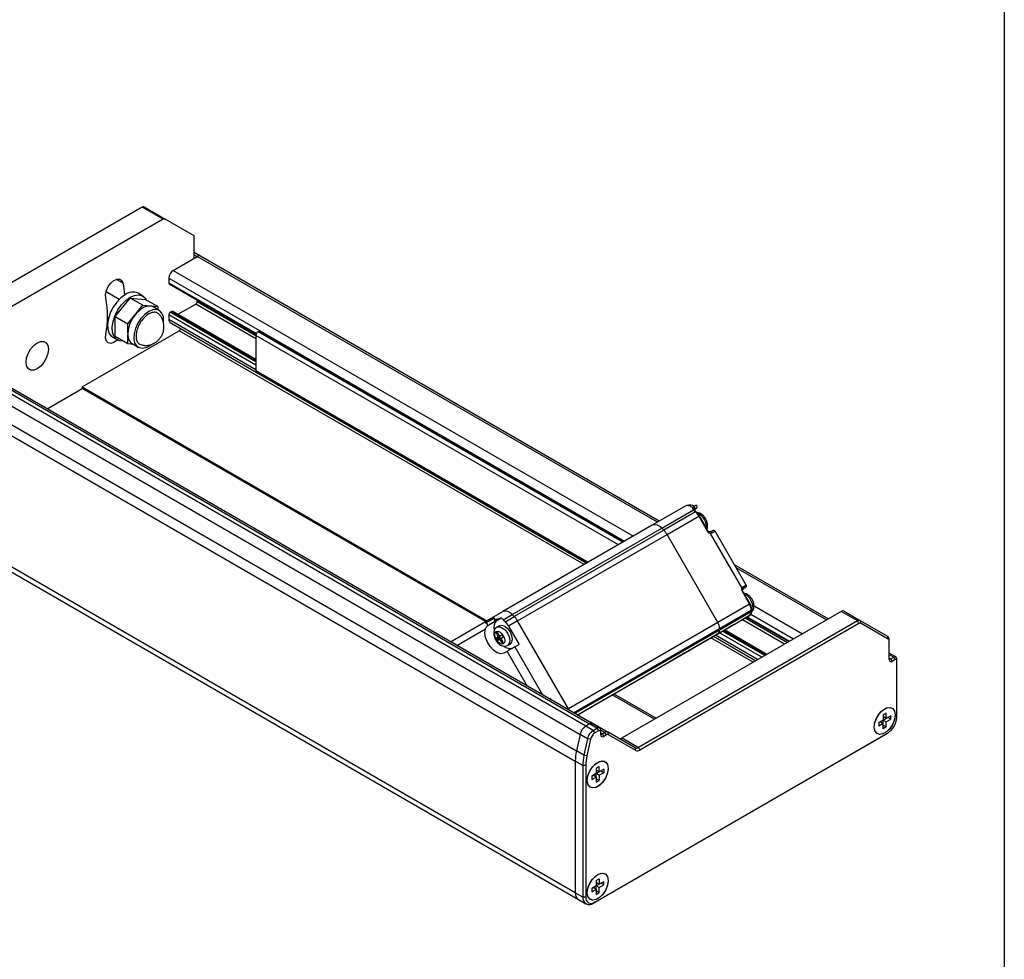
# Model space of a CAD drawing. Header units: millimetres. Extents: x 0 to 1118, y 0 to 864.
# Tile 20 of 22: x 962 to 1118, y 378 to 526. Entities that reach past the tile are written whole.
import ezdxf

# ---------------------------------------------------------------- set-up
doc = ezdxf.new("R2010")
doc.units = ezdxf.units.MM

msp = doc.modelspace()

# ---------------------------------------------------------------- linework, layer by layer
at = {"color": 7, "linetype": 'Continuous'}
msp.add_line((1117.59949, 863.60028), (1117.59949, 0.00028), dxfattribs=at)
for p, q in [((981.63718, 496.16736), (946.71334, 476.00626)), ((984.93701, 494.26241), (981.63718, 496.16736)), ((981.97051, 496.20035), (985.27034, 494.2954)), ((984.93701, 494.26241), (950.01263, 474.101)), ((989.84632, 491.65289), (985.27034, 494.2954)), ((989.84632, 488.11454), (989.84632, 491.65289)), ((986.54648, 486.20959), (990.31772, 488.38668)), ((990.81768, 488.43619), (989.84632, 488.99694)), ((989.84632, 488.65881), (990.31772, 488.38668)), ((989.84632, 488.11454), (990.31772, 488.38668)), ((1062.88749, 446.49304), (990.31772, 488.38668)), ((1063.18035, 446.66211), (990.81768, 488.43619)), ((986.54648, 486.20959), (1059.11625, 444.31595)), ((978.64759, 484.17334), (977.58753, 484.7853)), ((985.83938, 484.98485), (985.83938, 484.24996)), ((985.83938, 484.98485), (1057.70192, 443.49948)), ((985.83938, 484.24996), (999.67812, 476.26102)), ((985.90843, 484.09734), (999.63703, 476.17199)), ((978.01901, 481.62696), (975.94652, 482.82338)), ((977.39474, 478.90978), (979.75828, 481.85001)), ((981.74314, 480.70417), (979.75828, 481.85001)), ((979.75828, 481.85001), (982.12182, 481.63867)), ((981.75809, 482.16266), (981.00385, 482.59807)), ((984.10668, 480.49284), (982.12182, 481.63867)), ((990.31772, 481.30999), (990.31772, 481.55191)), ((979.3796, 477.76395), (981.74314, 480.70417)), ((981.74314, 480.70417), (984.10668, 480.49284)), ((984.34283, 479.8896), (983.40002, 480.43387)), ((984.10668, 480.49284), (984.10668, 480.02592)), ((987.28064, 479.28454), (990.08202, 480.90174)), ((999.5926, 475.4114), (990.08202, 480.90174)), ((990.31772, 481.30999), (999.5926, 475.95572)), ((976.15718, 478.38621), (976.25743, 478.32834)), ((976.17277, 478.84387), (976.35248, 478.74013)), ((977.39474, 478.90978), (979.3796, 477.76395)), ((977.39474, 475.75822), (977.39474, 478.90978)), ((985.83938, 479.18741), (985.83938, 478.45252)), ((999.5926, 471.24784), (985.83938, 479.18741)), ((999.5926, 470.51295), (985.83938, 478.45252)), ((986.31078, 479.73172), (986.07508, 479.59565)), ((999.5926, 471.79216), (986.07508, 479.59565)), ((986.31078, 479.73172), (999.5926, 472.06429)), ((999.5926, 472.177), (986.47743, 479.74822)), ((1051.60436, 414.37058), (943.18132, 476.96187)), ((943.76652, 477.2997), (1052.18956, 414.70841)), ((1052.6062, 414.74967), (944.18316, 477.34096)), ((972.16865, 467.83877), (987.48929, 476.68319)), ((979.3796, 476.32849), (979.3796, 477.76395)), ((986.04652, 477.99467), (1051.75118, 440.06419)), ((1051.33666, 439.82489), (987.48929, 476.68319)), ((942.27479, 475.64891), (1050.69783, 413.05763)), ((977.00417, 475.66968), (977.75842, 475.23427)), ((979.3796, 474.61239), (977.39474, 475.75822)), ((979.3796, 474.61239), (979.3796, 476.04785)), ((999.5926, 475.95453), (999.5926, 470.41251)), ((1056.75721, 442.95411), (999.5926, 475.95453)), ((1000.06115, 476.60912), (999.92522, 476.53065)), ((1057.42251, 443.33818), (999.92522, 476.53065)), ((1057.55844, 443.41665), (1000.06115, 476.60912)), ((980.29095, 474.5309), (979.3796, 474.61239)), ((980.06695, 474.66021), (981.00976, 474.11594)), ((941.70873, 473.03431), (1050.13177, 410.44302)), ((941.52735, 471.43413), (1049.95039, 408.84284)), ((999.5926, 470.41251), (1051.95715, 440.18309)), ((999.69004, 470.19714), (1051.81934, 440.10354)), ((966.64167, 464.37593), (972.16865, 467.56659)), ((972.16865, 467.83877), (1036.01608, 430.98043)), ((972.16865, 467.83877), (972.16865, 467.56659)), ((1035.78037, 430.84432), (972.16865, 467.56659)), ((1049.95039, 388.103), (941.52735, 450.69429)), ((942.0107, 449.62598), (1050.43374, 387.0347)), ((1067.27738, 449.02727), (1062.09193, 446.03378)), ((1063.57562, 445.55709), (1068.59121, 448.45253)), ((1068.89758, 448.11745), (1063.90069, 445.23281)), ((1064.417, 444.55491), (1069.41389, 447.43956)), ((1068.69412, 448.32042), (1068.89758, 448.11745)), ((1068.72052, 448.51329), (1068.89996, 448.61687)), ((1068.72133, 448.41427), (1068.82826, 448.56642)), ((1068.81296, 448.34572), (1068.75217, 448.42678)), ((1069.06981, 448.09058), (1068.81796, 448.34183)), ((1068.9701, 448.65739), (1068.89996, 448.61687)), ((1069.41389, 447.43956), (1070.80886, 445.02339)), ((1070.90647, 445.07973), (1069.5115, 447.49589)), ((1062.09193, 446.03378), (1038.5217, 432.42698)), ((1040.00539, 431.95029), (1063.57562, 445.55709)), ((1063.90069, 445.23281), (1040.33047, 431.626)), ((1040.84678, 430.94811), (1064.417, 444.55491)), ((1063.57562, 445.55709), (1063.90069, 445.23281)), ((1072.41917, 430.69476), (1064.417, 444.55491)), ((1071.22837, 444.73225), (1076.19982, 436.12144)), ((1076.89614, 436.60584), (1071.99614, 445.09289)), ((1089.83997, 431.27184), (1075.04442, 439.81313)), ((1089.54711, 431.10277), (1075.33723, 439.30596)), ((1076.2422, 435.61258), (1077.41605, 433.5794)), ((1077.51366, 433.63574), (1076.3398, 435.66892)), ((1076.34176, 435.97779), (1076.52308, 436.08246)), ((1077.41605, 433.5794), (1072.41917, 430.69476)), ((1077.51366, 433.63574), (1077.51298, 433.63535)), ((1078.14612, 433.33025), (1085.77587, 428.92568)), ((1036.40038, 431.20236), (1038.5217, 432.42698)), ((1038.59118, 431.13388), (1040.00539, 431.95029)), ((1040.33047, 431.626), (1040.00539, 431.95029)), ((1091.8482, 432.43117), (1057.31435, 412.4952)), ((1072.41917, 428.90224), (1077.41605, 431.78688)), ((1072.69531, 429.76551), (1077.6922, 432.65015)), ((1077.6922, 432.39731), (1072.69531, 429.51267)), ((1077.41605, 431.78688), (1076.2422, 431.10901)), ((1077.62226, 431.99971), (1084.36154, 428.10921)), ((1077.6922, 432.65015), (1077.6922, 432.39731)), ((1077.7703, 432.50617), (1077.7703, 432.759)), ((1094.44093, 430.93442), (1091.8482, 432.43117)), ((1092.3482, 432.48065), (1094.94093, 430.9839)), ((1030.25429, 427.65315), (1036.40038, 431.20236)), ((1037.22163, 431.40518), (1035.78536, 430.57591)), ((1036.11704, 430.18326), (1037.4946, 430.97851)), ((1037.4946, 430.97851), (1038.25493, 431.41759)), ((1037.98347, 430.19183), (1037.59064, 429.96505)), ((1038.25493, 431.41759), (1038.05715, 431.30341)), ((1038.59118, 431.13388), (1038.91625, 430.8096)), ((1038.91625, 430.8096), (1040.33047, 431.626)), ((1040.84678, 430.94811), (1039.43256, 430.1317)), ((1039.43256, 430.1317), (1041.0942, 427.25366)), ((1048.84894, 417.08796), (1040.84678, 430.94811)), ((1072.41917, 430.69476), (1048.84894, 417.08796)), ((1094.44093, 430.93442), (1059.90708, 410.99845)), ((1094.67663, 430.52617), (1060.14278, 410.5902)), ((1075.01409, 430.39977), (1069.82864, 427.40628)), ((1076.19982, 431.0845), (1075.01409, 430.39977)), ((1082.94641, 427.29227), (1076.28855, 431.13577)), ((1076.75991, 431.40798), (1083.41785, 427.56443)), ((1076.96941, 431.52896), (1083.62738, 427.68539)), ((1077.06705, 431.58534), (1083.72504, 427.74177)), ((1094.67663, 430.52617), (1094.44093, 430.93442)), ((1095.00996, 430.55916), (1094.94093, 430.9839)), ((1099.24076, 428.50086), (1094.94093, 430.9839)), ((1099.3098, 428.07611), (1095.00996, 430.55916)), ((1031.25418, 427.07593), (1035.785, 429.69236)), ((1037.55384, 429.14908), (1037.5299, 429.13525)), ((1037.5299, 429.13525), (1037.55385, 429.14908)), ((1037.72053, 429.05284), (1037.5299, 428.94279)), ((1037.5299, 428.94279), (1037.70156, 428.64546)), ((1037.59064, 429.96505), (1037.61756, 429.97962)), ((1037.89219, 428.75551), (1037.70156, 428.64546)), ((1038.17151, 428.59599), (1037.70156, 428.32469)), ((1037.89218, 428.75553), (1037.72051, 429.05287)), ((1038.0099, 428.50266), (1038.17151, 428.59599)), ((1038.33306, 428.68934), (1038.16995, 428.59518)), ((1038.33156, 428.6885), (1038.16995, 428.59518)), ((1038.17151, 428.59599), (1038.17471, 428.59792)), ((1038.52217, 428.55081), (1038.49823, 428.59229)), ((1049.64525, 416.45899), (1072.69531, 429.76551)), ((1072.69531, 429.51267), (1049.86423, 416.33257)), ((1050.25487, 416.10706), (1072.41917, 428.90224)), ((1067.22864, 425.90484), (1072.41409, 428.89834)), ((1072.41917, 428.90224), (1069.82864, 427.40628)), ((1072.41409, 428.89834), (1071.22837, 428.21361)), ((1078.70377, 424.84305), (1072.04663, 428.68613)), ((1072.44295, 428.91548), (1072.41409, 428.89834)), ((1072.41409, 428.89834), (1072.42137, 428.90303)), ((1079.34027, 425.21049), (1072.68264, 429.05386)), ((1072.69531, 429.51267), (1072.69531, 429.76551)), ((1079.81171, 425.48265), (1073.15409, 429.32601)), ((1073.38979, 429.46208), (1080.04741, 425.61872)), ((1080.14503, 425.67507), (1073.48741, 429.51844)), ((1037.53995, 428.23137), (1038.0099, 428.50266)), ((1037.70156, 428.32469), (1037.53995, 428.23137)), ((1038.0099, 428.3102), (1037.53995, 428.03891)), ((1037.53995, 428.03891), (1037.5639, 427.99743)), ((1037.5639, 427.99743), (1038.03385, 428.26872)), ((1037.73057, 427.90121), (1037.89218, 427.99454)), ((1038.35737, 428.26309), (1037.89218, 427.99454)), ((1038.03385, 428.26872), (1038.0099, 428.3102)), ((1038.36058, 427.94423), (1038.16995, 427.83418)), ((1038.16995, 427.83418), (1038.3215, 427.57169)), ((1038.3215, 427.57169), (1038.51213, 427.68174)), ((1038.36057, 428.26502), (1038.52217, 428.35835)), ((1038.51212, 427.68177), (1038.36057, 427.94426)), ((1038.48817, 427.47548), (1038.51212, 427.48931)), ((1039.25717, 427.07822), (1039.23489, 427.06603)), ((1039.25717, 427.07822), (1039.65, 427.305)), ((1040.3871, 426.84546), (1041.0942, 427.25366)), ((1069.82864, 427.40628), (1050.25529, 416.10682)), ((1069.63501, 427.29352), (1064.63812, 424.40888)), ((1070.80886, 427.97139), (1069.63501, 427.29352)), ((1077.99628, 424.43462), (1071.33925, 428.27764)), ((1071.7537, 428.51698), (1078.41079, 424.67392)), ((1099.3098, 428.07611), (1099.24076, 428.50086)), ((1099.44787, 427.7709), (1099.44787, 428.04304)), ((1099.44787, 424.84296), (1099.44787, 427.7709)), ((1039.17999, 426.14852), (1038.69666, 425.8694)), ((1039.17999, 426.14852), (1042.33913, 420.67672)), ((1040.3871, 426.84546), (1044.75323, 419.28309)), ((1050.25571, 416.10658), (1067.22864, 425.90484)), ((1067.22864, 425.90484), (1064.63812, 424.40888)), ((1067.23592, 425.90953), (1067.22864, 425.90484)), ((1100.48828, 425.28412), (1099.44787, 425.88474)), ((1099.44787, 425.65932), (1100.15497, 425.25112)), ((1064.63812, 424.40888), (1050.25613, 416.10633)), ((1099.44787, 425.11505), (1099.68357, 424.97898)), ((1099.68357, 424.97898), (1100.15497, 425.25112)), ((1099.68357, 424.97898), (1099.91927, 424.57073)), ((1100.39068, 424.84287), (1099.91927, 424.57073)), ((1100.39068, 424.84287), (1100.15497, 425.25112)), ((1100.62638, 424.70676), (1100.62638, 424.97889)), ((1100.62638, 415.72481), (1100.62638, 424.70676)), ((1062.43989, 415.45411), (1055.78311, 419.29699)), ((1056.01885, 419.43308), (1062.67563, 415.5902)), ((1046.01087, 418.73775), (1045.85438, 418.64741)), ((1045.85441, 418.64739), (1046.01087, 418.73775)), ((1046.01087, 418.73775), (1046.16733, 418.46675)), ((1048.70233, 417.00332), (1048.84894, 417.08796)), ((1098.97646, 416.40541), (1098.50506, 416.13328)), ((1098.50506, 416.13328), (1098.50506, 415.31674)), ((1098.97646, 415.58887), (1098.97646, 416.40541)), ((1052.18956, 414.70841), (1051.60436, 414.37058)), ((1053.36807, 414.02807), (1052.18956, 414.70841)), ((1052.51452, 414.92876), (1055.10725, 413.43201)), ((1053.78471, 414.06933), (1052.6062, 414.74967)), ((1098.50506, 415.31674), (1097.79795, 414.90853)), ((1097.79795, 414.90844), (1098.03365, 415.04451)), ((1097.79795, 414.90853), (1097.79795, 414.36417)), ((1098.50506, 414.77238), (1097.79795, 414.36417)), ((1098.50506, 414.77238), (1098.03365, 415.04451)), ((1098.97646, 415.58887), (1098.50506, 415.86101)), ((1098.50506, 415.31665), (1099.21216, 415.72485)), ((1098.50506, 414.77238), (1098.50506, 415.31665)), ((1098.50506, 415.31665), (1098.97646, 415.04451)), ((1098.50506, 413.95584), (1098.50506, 414.77238)), ((1099.68357, 415.99708), (1098.97646, 415.58887)), ((1098.97646, 415.04451), (1099.68357, 415.45272)), ((1098.97646, 414.22797), (1098.97646, 415.04451)), ((1099.21216, 415.72485), (1099.21216, 415.72494)), ((1099.68357, 415.45272), (1099.21216, 415.72485)), ((1099.68357, 415.45272), (1099.68357, 415.99708)), ((1050.69783, 413.05763), (1050.13177, 410.44302)), ((1051.87634, 412.37729), (1050.69783, 413.05763)), ((1052.78287, 413.69024), (1051.60436, 414.37058)), ((1052.77882, 386.46987), (1098.97646, 413.13921)), ((1052.78287, 413.69024), (1053.36807, 414.02807)), ((1053.01858, 413.28199), (1052.78287, 413.69024)), ((1053.01452, 386.60599), (1099.21216, 413.27532)), ((1053.60378, 413.61982), (1053.01858, 413.28199)), ((1053.36807, 414.02807), (1053.60378, 413.61982)), ((1053.95384, 413.75973), (1054.60725, 413.38253)), ((1053.95733, 413.41566), (1053.95733, 413.68779)), ((1053.95733, 413.00738), (1053.95733, 413.41566)), ((1053.95733, 413.27948), (1054.19303, 413.14341)), ((1054.19303, 413.14341), (1054.60725, 413.38253)), ((1054.19303, 413.14341), (1054.42873, 412.73516)), ((1054.84295, 412.97428), (1054.60725, 413.38253)), ((1055.17628, 413.00727), (1055.10725, 413.43201)), ((1059.40708, 410.94897), (1055.10725, 413.43201)), ((1098.50506, 414.50011), (1098.97646, 414.22797)), ((1098.97646, 414.22797), (1098.50506, 413.95584)), ((1099.21216, 413.27532), (1098.97646, 413.13921)), ((1051.87634, 412.37729), (1051.31028, 409.76268)), ((1052.33868, 412.29728), (1051.77262, 409.68267)), ((1052.33868, 412.29728), (1051.87634, 412.37729)), ((1054.84295, 412.97428), (1054.42873, 412.73516)), ((1059.47611, 410.52422), (1055.17628, 413.00727)), ((1057.31435, 412.4952), (1059.90708, 410.99845)), ((1051.31028, 409.76268), (1050.13177, 410.44302)), ((1059.47611, 410.52422), (1059.40708, 410.94897)), ((1059.90708, 410.99845), (1060.14278, 410.5902)), ((1051.1289, 408.1625), (1049.95039, 408.84284)), ((1049.95039, 408.84284), (1049.95039, 388.103)), ((1051.77262, 409.68267), (1051.31028, 409.76268)), ((1051.60031, 408.1625), (1051.1289, 408.1625)), ((1051.1289, 408.1625), (1051.1289, 387.42266)), ((1051.60031, 408.1625), (1051.60031, 387.42266)), ((1053.25022, 406.88339), (1052.54312, 406.47519)), ((1053.72163, 407.97207), (1053.25022, 407.69994)), ((1053.25022, 407.69994), (1053.25022, 406.88339)), ((1053.25022, 407.42767), (1053.72163, 407.15553)), ((1053.25022, 406.88331), (1053.95733, 407.29151)), ((1053.25022, 406.33903), (1053.25022, 406.88331)), ((1053.72163, 406.61117), (1053.25022, 406.88331)), ((1053.72163, 407.15553), (1053.72163, 407.97207)), ((1054.42873, 407.56374), (1053.72163, 407.15553)), ((1054.42873, 407.01937), (1053.72163, 406.61117)), ((1053.95733, 407.29151), (1053.95733, 407.2916)), ((1053.95733, 407.29151), (1054.42873, 407.01937)), ((1054.42873, 407.56374), (1054.42873, 407.01937)), ((1052.54312, 406.4751), (1052.77882, 406.61117)), ((1052.54312, 406.47519), (1052.54312, 405.93083)), ((1052.54312, 405.93083), (1053.25022, 406.33903)), ((1053.25022, 406.33903), (1052.77882, 406.61117)), ((1053.25022, 406.33903), (1053.25022, 405.52249)), ((1053.72163, 405.79463), (1053.25022, 406.06677)), ((1053.25022, 405.52249), (1053.72163, 405.79463)), ((1053.72163, 406.61117), (1053.72163, 405.79463)), ((1053.25022, 390.00822), (1053.72163, 390.28035)), ((1053.25022, 390.00822), (1053.25022, 389.19168)), ((1053.72163, 389.46381), (1053.25022, 389.73595)), ((1053.72163, 390.28035), (1053.72163, 389.46381)), ((1053.72163, 389.46381), (1054.42873, 389.87202)), ((1054.42873, 389.32766), (1054.42873, 389.87202)), ((1053.25022, 389.19168), (1052.54312, 388.78347)), ((1052.54312, 388.78338), (1052.77882, 388.91945)), ((1052.54312, 388.78347), (1052.54312, 388.23911)), ((1052.54312, 388.23911), (1053.25022, 388.64732)), ((1053.25022, 388.64732), (1052.77882, 388.91945)), ((1053.25022, 389.19159), (1053.95733, 389.59979)), ((1053.25022, 388.64732), (1053.25022, 389.19159)), ((1053.72163, 388.91945), (1053.25022, 389.19159)), ((1053.25022, 388.64732), (1053.25022, 387.83078)), ((1053.72163, 388.10291), (1053.25022, 388.37505)), ((1053.72163, 388.91945), (1054.42873, 389.32766)), ((1053.72163, 388.10291), (1053.72163, 388.91945)), ((1053.95733, 389.59979), (1053.95733, 389.59988)), ((1054.42873, 389.32766), (1053.95733, 389.59979)), ((1051.1289, 387.42266), (1049.95039, 388.103)), ((1050.43374, 387.0347), (1051.61225, 386.35436)), ((1051.60031, 387.42266), (1051.1289, 387.42266)), ((1053.25022, 387.83078), (1053.72163, 388.10291)), ((1053.01452, 386.60599), (1052.77882, 386.46987))]:
    msp.add_line(p, q)
at = {"flags": 128}
for points in [[(975.89166, 481.84765), (975.86595, 482.39919), (976.00955, 483.02447), (976.30513, 483.64807), (976.71705, 484.19476), (977.19561, 484.59861), (977.6831, 484.81091), (978.12072, 484.80606), (978.45568, 484.58463), (978.64759, 484.17334)], [(979.00401, 482.40004), (978.30061, 481.89136), (977.6414, 481.20942), (977.06782, 480.39707), (976.61589, 479.50534), (976.31401, 478.59028), (976.18116, 477.70937), (976.22568, 476.91797), (976.44477, 476.2658), (976.82467, 475.79384), (977.00417, 475.66968)], [(978.61929, 475.0513), (978.09575, 475.09633), (977.57891, 475.35842), (977.19902, 475.83038), (976.97993, 476.48255), (976.93541, 477.27395), (977.06826, 478.15486), (977.37013, 479.06993), (977.82206, 479.96165), (978.39565, 480.77401), (979.05485, 481.45595), (979.75825, 481.96462)], [(979.75825, 481.96462), (980.46166, 482.26808), (981.12086, 482.34724), (981.69445, 482.19713), (982.14637, 481.82719), (982.34704, 481.50866)], [(983.40002, 480.43387), (983.12279, 480.54779), (982.56746, 480.57421), (981.95229, 480.3834), (981.3214, 479.98903), (980.7201, 479.41942), (980.19151, 478.71543), (979.77359, 477.92759), (979.49632, 477.11245), (979.3796, 476.32849)], [(985.02268, 478.09908), (985.02782, 478.17453), (984.98402, 478.88875), (984.76906, 479.4631), (984.39889, 479.85497), (983.90097, 480.03531), (983.31221, 479.99074), (982.67629, 479.72457)], [(982.67629, 479.72457), (982.04038, 479.25653), (981.45162, 478.62134), (980.9537, 477.86611), (980.58353, 477.04684), (980.36857, 476.22431), (980.32477, 475.45952), (980.45536, 474.80917), (980.75068, 474.32152), (981.18881, 474.03272), (981.73725, 473.9642), (982.35535, 474.12103), (982.98836, 474.48507)], [(977.73554, 475.24747), (977.6831, 475.19738), (977.19561, 474.84684), (976.71705, 474.69815), (976.30513, 474.76926), (976.00955, 475.05158), (975.86595, 475.51106), (975.89166, 476.09229)], [(965.09758, 470.69733), (964.55131, 470.48188), (964.05851, 470.48735), (963.66742, 470.71319), (963.41633, 471.1373), (963.32981, 471.71817), (963.41633, 472.39893), (963.66742, 473.11295), (964.05851, 473.79033), (964.55131, 474.36477), (965.09758, 474.78003), (965.64385, 474.99548), (966.13665, 474.99001), (966.52773, 474.76417), (966.77882, 474.34005), (966.86534, 473.75919), (966.77882, 473.07843), (966.52773, 472.36441), (966.13665, 471.68703), (965.64385, 471.11259), (965.09758, 470.69733)], [(1068.69412, 448.32042), (1068.72966, 448.33844), (1068.76137, 448.34934), (1068.78801, 448.35269), (1068.80856, 448.34837), (1068.81796, 448.34183)], [(1070.90647, 445.07973), (1070.90314, 445.07781), (1070.89115, 445.07089), (1070.87087, 445.05919), (1070.84309, 445.04315), (1070.80886, 445.02339)], [(1071.02002, 444.93191), (1071.02976, 444.93262), (1071.35641, 445.03139)], [(1071.99614, 445.09289), (1071.98871, 445.08861), (1071.93352, 445.05678), (1071.82613, 444.9948), (1071.66992, 444.90464), (1071.46976, 444.78909)], [(1076.36976, 436.30204), (1076.56992, 436.41759), (1076.72613, 436.50776), (1076.83352, 436.56973), (1076.88871, 436.60157), (1076.89614, 436.60584)], [(1076.2422, 435.61258), (1076.27642, 435.63234), (1076.30421, 435.64838), (1076.32449, 435.66008), (1076.33648, 435.667), (1076.3398, 435.66892)], [(1076.52308, 436.08246), (1076.33255, 435.92435), (1076.27079, 435.84382)], [(1077.51298, 433.63535), (1077.51034, 433.63382), (1077.49834, 433.6269), (1077.47806, 433.6152), (1077.45028, 433.59916), (1077.41605, 433.5794)], [(1077.64081, 432.30148), (1077.64087, 432.30152), (1077.89634, 432.59554), (1077.98605, 433.06455), (1077.89634, 433.63713), (1077.64087, 434.22612)], [(1038.05715, 431.30341), (1037.81831, 431.16553), (1037.56704, 431.02046), (1037.30894, 430.87145), (1037.04983, 430.72185), (1036.79551, 430.57501), (1036.55168, 430.43423), (1036.32382, 430.30266), (1036.11704, 430.18326)], [(1037.15738, 430.79247), (1037.0201, 430.71321), (1036.88434, 430.63483), (1036.75096, 430.55782), (1036.62081, 430.48267), (1036.49471, 430.40986), (1036.37346, 430.33986), (1036.25784, 430.27309), (1036.14857, 430.21)], [(1037.98347, 430.19183), (1038.36574, 430.26608), (1038.81674, 430.10932), (1039.26774, 429.74537), (1039.65007, 429.22965), (1039.90554, 428.64066), (1039.99525, 428.06808), (1039.90554, 427.59907), (1039.65007, 427.30504), (1039.65, 427.305)], [(1038.69666, 425.8694), (1038.20935, 425.77859), (1037.64405, 425.93458), (1037.06141, 426.32064), (1036.52393, 426.89534), (1036.08927, 427.59705), (1035.80405, 428.35048), (1035.69886, 429.07482), (1035.785, 429.69236)], [(1037.5299, 429.13525), (1037.51524, 429.12309), (1037.50435, 429.10585), (1037.49764, 429.08419), (1037.49538, 429.05895), (1037.49764, 429.03109), (1037.50435, 429.00169), (1037.51524, 428.97188), (1037.5299, 428.94279)], [(1037.72051, 429.05287), (1037.70265, 429.0801), (1037.68228, 429.10444), (1037.66017, 429.12495), (1037.63718, 429.14084), (1037.61418, 429.15149), (1037.59208, 429.15651), (1037.5717, 429.1557), (1037.55384, 429.14908)], [(1037.61756, 429.97962), (1037.97291, 430.0393), (1038.4239, 429.88254), (1038.8749, 429.51859), (1039.25724, 429.00287), (1039.5127, 428.41388), (1039.60241, 427.8413), (1039.5127, 427.37229), (1039.25724, 427.07826), (1039.25717, 427.07822)], [(1037.70156, 428.64546), (1037.72599, 428.59699), (1037.74414, 428.54729), (1037.75532, 428.49829), (1037.75909, 428.45186), (1037.75532, 428.40979), (1037.74414, 428.3737), (1037.72599, 428.34496), (1037.70156, 428.32469)], [(1038.16995, 428.59518), (1038.14019, 428.58415), (1038.10623, 428.58279), (1038.06938, 428.59116), (1038.03106, 428.60892), (1037.99275, 428.6354), (1037.9559, 428.66958), (1037.92194, 428.71014), (1037.89218, 428.75553)], [(1038.49823, 428.59229), (1038.48037, 428.61952), (1038.45999, 428.64386), (1038.43789, 428.66437), (1038.41489, 428.68025), (1038.3919, 428.69091), (1038.36979, 428.69593), (1038.34942, 428.69512), (1038.33156, 428.6885)], [(1038.52217, 428.35835), (1038.53683, 428.37051), (1038.54772, 428.38775), (1038.55443, 428.40941), (1038.55669, 428.43465), (1038.55443, 428.46251), (1038.54772, 428.49191), (1038.53683, 428.52172), (1038.52217, 428.55081)], [(1037.53995, 428.23137), (1037.5253, 428.21921), (1037.51441, 428.20196), (1037.5077, 428.18031), (1037.50544, 428.15506), (1037.5077, 428.12721), (1037.51441, 428.09781), (1037.5253, 428.06799), (1037.53995, 428.03891)], [(1037.5639, 427.99743), (1037.58176, 427.97019), (1037.60214, 427.94586), (1037.62424, 427.92535), (1037.64724, 427.90946), (1037.67023, 427.8988), (1037.69233, 427.89379), (1037.71271, 427.8946), (1037.73057, 427.90121)], [(1037.89218, 427.99454), (1037.92194, 428.00556), (1037.9559, 428.00692), (1037.99275, 427.99856), (1038.03106, 427.98079), (1038.06938, 427.95431), (1038.10623, 427.92013), (1038.14019, 427.87957), (1038.16995, 427.83418)], [(1038.0099, 428.50266), (1037.99525, 428.4905), (1037.98436, 428.47326), (1037.97765, 428.4516), (1037.97539, 428.42636), (1037.97765, 428.3985), (1037.98436, 428.3691), (1037.99525, 428.33929), (1038.0099, 428.3102)], [(1038.03385, 428.26872), (1038.05171, 428.24149), (1038.07208, 428.21715), (1038.09419, 428.19665), (1038.11718, 428.18076), (1038.14018, 428.1701), (1038.16228, 428.16508), (1038.18266, 428.1659), (1038.20052, 428.17251)], [(1038.36057, 427.94426), (1038.33614, 427.99273), (1038.31799, 428.04242), (1038.30681, 428.09142), (1038.30304, 428.13785), (1038.30681, 428.17992), (1038.31799, 428.21602), (1038.33614, 428.24475), (1038.36057, 428.26502)], [(1038.3215, 427.57169), (1038.33936, 427.54446), (1038.35974, 427.52012), (1038.38184, 427.49961), (1038.40484, 427.48372), (1038.42783, 427.47307), (1038.44993, 427.46805), (1038.47031, 427.46886), (1038.48817, 427.47548)], [(1038.51212, 427.48931), (1038.52677, 427.50147), (1038.53766, 427.51871), (1038.54437, 427.54037), (1038.54663, 427.56561), (1038.54437, 427.59347), (1038.53766, 427.62287), (1038.52677, 427.65268), (1038.51212, 427.68177)], [(1040.3871, 426.84546), (1040.23954, 426.76027), (1040.07844, 426.66727), (1039.90998, 426.57001), (1039.74065, 426.47224), (1039.57694, 426.37772), (1039.42516, 426.29008), (1039.29112, 426.21269), (1039.17999, 426.14852)], [(1097.09084, 414.22815), (1097.19035, 414.93723), (1097.47685, 415.67566), (1097.9158, 416.35439), (1098.45425, 416.89155), (1099.02726, 417.22234), (1099.56572, 417.30687), (1100.00467, 417.13494), (1100.29117, 416.7273), (1100.39068, 416.1331)], [(1100.39068, 416.1331), (1100.29117, 415.42402), (1100.00467, 414.68559), (1099.56572, 414.00686), (1099.02726, 413.4697), (1098.45425, 413.13891), (1097.9158, 413.05438), (1097.47685, 413.22631), (1097.19035, 413.63395), (1097.09084, 414.22815)], [(1098.74076, 417.08589), (1099.27649, 417.29192), (1099.75416, 417.26917), (1100.12201, 417.02009), (1100.34019, 416.57167), (1100.38504, 415.97251), (1100.25171, 415.28754), (1099.95464, 414.59099), (1099.52603, 413.95833), (1099.01233, 413.45812), (1098.46919, 413.14458), (1097.95549, 413.05167), (1097.52688, 413.18947), (1097.22981, 413.54304), (1097.09648, 414.07407), (1097.14133, 414.72501), (1097.35951, 415.42532), (1097.72736, 416.09912), (1098.20503, 416.67339), (1098.74076, 417.08589)], [(1052.18956, 414.70841), (1052.41506, 414.78679), (1052.6062, 414.74967)], [(1051.83601, 405.79481), (1051.93551, 406.50389), (1052.22202, 407.24232), (1052.66097, 407.92105), (1053.19942, 408.4582), (1053.77243, 408.789), (1054.31088, 408.87353), (1054.74983, 408.7016), (1055.03634, 408.29396), (1055.13584, 407.69976)], [(1053.48593, 408.65254), (1054.02165, 408.85858), (1054.49932, 408.83583), (1054.86718, 408.58674), (1055.08535, 408.13833), (1055.13021, 407.53917), (1054.99687, 406.8542), (1054.69981, 406.15764), (1054.2712, 405.52498), (1053.75749, 405.02478), (1053.21436, 404.71123), (1052.70065, 404.61833), (1052.27204, 404.75612), (1051.97498, 405.1097), (1051.84164, 405.64072), (1051.8865, 406.29167), (1052.10467, 406.99198), (1052.47253, 407.66578), (1052.9502, 408.24004), (1053.48593, 408.65254)], [(1055.13584, 407.69976), (1055.03634, 406.99068), (1054.74983, 406.25224), (1054.31088, 405.57352), (1053.77243, 405.03636), (1053.19942, 404.70557), (1052.66097, 404.62104), (1052.22202, 404.79296), (1051.93551, 405.20061), (1051.83601, 405.79481)], [(1051.83601, 388.10309), (1051.93551, 388.81217), (1052.22202, 389.5506), (1052.66097, 390.22933), (1053.19942, 390.76649), (1053.77243, 391.09728), (1054.31088, 391.18181), (1054.74983, 391.00988), (1055.03634, 390.60224), (1055.13584, 390.00804)], [(1055.13584, 390.00804), (1055.03634, 389.29896), (1054.74983, 388.56053), (1054.31088, 387.8818), (1053.77243, 387.34464), (1053.19942, 387.01385), (1052.66097, 386.92932), (1052.22202, 387.10125), (1051.93551, 387.50889), (1051.83601, 388.10309)], [(1053.48593, 390.96083), (1054.02165, 391.16686), (1054.49932, 391.14411), (1054.86718, 390.89503), (1055.08535, 390.44661), (1055.13021, 389.84745), (1054.99687, 389.16248), (1054.69981, 388.46593), (1054.2712, 387.83327), (1053.75749, 387.33306), (1053.21436, 387.01952), (1052.70065, 386.92661), (1052.27204, 387.06441), (1051.97498, 387.41798), (1051.84164, 387.94901), (1051.8865, 388.59995), (1052.10467, 389.30026), (1052.47253, 389.97406), (1052.9502, 390.54833), (1053.48593, 390.96083)]]:
    msp.add_lwpolyline(points, dxfattribs=at)
for centre, radius, start, end in [((981.83245, 495.89479), 0.33531, 65.6860478, 125.6181727), ((985.13228, 493.98983), 0.33531, 65.6860478, 125.6181727), ((990.61064, 487.9778), 0.50298, 65.692881, 125.6175775), ((987.37459, 484.91498), 1.5368, 122.6054783, 177.3945215), ((964.57237, 481.03878), 14.42003, 5.2466929, 12.5549457), ((985.99794, 484.22977), 0.15984, 172.7441705, 235.9436491), ((961.49797, 478.96997), 14.67853, 348.6941151, 11.3058849), ((980.16582, 480.86412), 1.92584, 64.2055259, 127.1049325), ((989.80598, 481.33328), 0.51227, 302.6054783, 357.3945215), ((986.32938, 478.39843), 0.49298, 173.7011525, 234.9866671), ((986.35112, 479.16412), 0.51227, 122.6054783, 177.3945215), ((986.40842, 479.59543), 0.16766, 65.692881, 125.6175775), ((987.20474, 477.12193), 0.52294, 302.9658669, 349.7601391), ((980.95986, 475.96656), 1.58236, 177.0555397, 235.6468882), ((1000.31476, 475.92167), 0.72291, 122.6054783, 177.3945215), ((999.81636, 470.38402), 0.22557, 172.7441704, 235.9436492), ((1067.98987, 447.58815), 1.61948, 62.1415241, 105.4064054), ((1068.88748, 448.91764), 0.26667, 299.9999993, 71.6859323), ((1068.43667, 445.97592), 2.09911, 26.9670802, 67.6304771), ((1062.50717, 444.77886), 1.32183, 36.0686476, 108.3087049), ((1068.51777, 445.77265), 2.13019, 353.9476275, 32.8396654), ((1061.57747, 442.92777), 3.2727, 29.8140521, 44.7747854), ((1071.7652, 444.95956), 0.26667, 30.000033, 120.0000007), ((1076.6652, 436.47251), 0.26667, 299.9999991, 29.9999999), ((1075.74586, 433.25393), 2.12984, 27.1589839, 66.05548), ((1075.76958, 432.58447), 1.92374, 1.9564986, 31.1437278), ((1038.93694, 431.17206), 1.32183, 36.0686476, 108.3087049), ((1077.02465, 432.33162), 0.67077, 305.6980385, 5.620379), ((1077.64279, 432.76804), 0.12783, 292.737552, 355.958439), ((1077.63685, 432.51947), 0.13412, 294.3746656, 354.3051542), ((1092.14112, 432.0223), 0.50296, 65.6860478, 125.6181727), ((1038.78143, 429.89557), 1.68187, 139.9175095, 193.9973171), ((1036.79701, 429.34849), 2.53114, 44.8594032, 54.8307193), ((1036.59303, 428.50456), 3.2727, 29.8140521, 44.7747854), ((1038.00724, 429.32097), 3.2727, 29.8140521, 44.7747854), ((1070.77269, 429.69983), 1.92374, 1.9564986, 31.1437278), ((1094.73384, 430.52556), 0.50296, 65.6860478, 125.6181727), ((1094.87191, 430.25359), 0.33531, 65.6860478, 125.6181726), ((1072.02776, 429.44698), 0.67077, 305.6980385, 5.620379), ((1098.94721, 428.0923), 0.50308, 354.379621, 54.3019615), ((1099.11409, 427.80375), 0.33539, 354.379621, 54.3019615), ((1039.6515, 428.0798), 1.46773, 229.7244162, 288.2388558), ((1099.73525, 424.79634), 0.29114, 170.785963, 309.2032852), ((1099.59156, 425.09179), 0.14557, 170.785963, 309.2032852), ((1100.33899, 425.02551), 0.29114, 350.785963, 129.2032852), ((1100.48269, 424.73007), 0.14557, 350.785963, 129.2032853), ((1046.88072, 415.95024), 2.27339, 23.3029579, 30.0299506), ((1052.43366, 414.36768), 0.41915, 65.692881, 125.6175775), ((1052.32507, 414.57365), 0.40249, 61.9205624, 103.2876182), ((1097.55595, 415.86453), 3.07361, 302.6054783, 357.3945215), ((1052.74023, 412.61689), 2.08941, 122.9310146, 167.8225723), ((1053.91874, 411.93655), 2.08941, 122.9310146, 167.8225723), ((1053.87047, 411.96672), 1.56706, 122.9310146, 167.8225723), ((1053.5981, 413.74606), 0.36392, 350.785963, 129.2032852), ((1053.74179, 413.45062), 0.21835, 350.785963, 129.2032852), ((1054.10102, 413.25621), 0.14557, 170.785963, 309.2032852), ((1054.90016, 412.97367), 0.50296, 65.6860478, 125.6181727), ((1055.03822, 412.70171), 0.33531, 65.6860478, 125.6181726), ((1054.24471, 412.96077), 0.29114, 170.785963, 309.2032852), ((1057.01908, 412.91063), 0.50967, 248.111396, 305.4036257), ((1057.55123, 408.79167), 7.60101, 167.4521721, 179.6142635), ((1059.61416, 411.40731), 0.50296, 245.6860478, 305.6181727), ((1059.75223, 411.13535), 0.67061, 245.6860478, 305.6181727), ((1058.72974, 408.11133), 7.60101, 167.4521721, 179.6142635), ((1058.8211, 408.11388), 7.22096, 167.4521721, 179.6142635), ((1051.06032, 387.96168), 1.11889, 172.7441704, 235.9436492), ((1051.09373, 387.9768), 1.15028, 173.7011525, 234.9866671), ((1052.13474, 387.2595), 1.01899, 170.785963, 309.2032852), ((1052.46246, 387.28281), 0.87342, 170.785963, 309.2032852)]:
    msp.add_arc(centre, radius, start, end)
for centre, major_axis, ratio, start_param, end_param in [((1037.11743, 430.46168), (1.47438, 0.85131), 0.587368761, 1.718423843, 2.270547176), ((1037.20036, 429.35484), (1.92144, 1.1097), 0.901359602, 1.081011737, 1.466312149)]:
    msp.add_ellipse(centre, major_axis=major_axis, ratio=ratio, start_param=start_param, end_param=end_param)
for points, knots in [([(984.34706, 479.24894), (984.22663, 479.36227), (983.96881, 479.60489), (983.38185, 479.63134), (982.70883, 479.38769), (982.02851, 478.86921), (981.4236, 478.14275), (980.96057, 477.28768), (980.69255, 476.40214), (980.64777, 475.58157), (980.83831, 474.93435), (981.16662, 474.535), (981.47302, 474.48621), (981.58843, 474.46783)], [0, 0, 0, 0, 0.083633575, 0.1790453, 0.274457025, 0.36986875, 0.465280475, 0.5606922, 0.656103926, 0.751515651, 0.846927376, 0.942339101, 1, 1, 1, 1]), ([(984.68915, 475.85655), (984.80483, 476.09763), (984.97128, 476.44452), (985.07745, 477.01721), (985.09655, 477.55067), (984.97614, 478.19205), (984.73428, 478.78859), (984.46358, 479.10861), (984.34574, 479.24792)], [0, 0, 0, 0, 0.218963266, 0.315061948, 0.478162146, 0.655967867, 0.850239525, 1, 1, 1, 1]), ([(981.58651, 474.45203), (981.78487, 474.41762), (982.22811, 474.34074), (982.92019, 474.45781), (983.53091, 474.70554), (984.00483, 475.03196), (984.38756, 475.39443), (984.58386, 475.69522), (984.68915, 475.85655)], [0, 0, 0, 0, 0.165155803, 0.369036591, 0.568384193, 0.704734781, 0.841636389, 1, 1, 1, 1]), ([(1068.59121, 448.45253), (1068.58173, 448.46812), (1068.56286, 448.49912), (1068.53924, 448.5451), (1068.5194, 448.59036), (1068.49951, 448.64749), (1068.48378, 448.71454), (1068.48723, 448.76385), (1068.4889, 448.78785)], [0, 0, 0, 0, 0.133338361, 0.265168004, 0.396213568, 0.527212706, 0.769882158, 1, 1, 1, 1]), ([(1068.4889, 448.78784), (1068.49325, 448.80195), (1068.50163, 448.82919), (1068.52058, 448.86487), (1068.54229, 448.89516), (1068.56619, 448.9202), (1068.59091, 448.94077), (1068.60882, 448.95185), (1068.61733, 448.95712)], [0, 0, 0, 0, 0.201536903, 0.389224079, 0.562895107, 0.722603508, 0.868337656, 1, 1, 1, 1]), ([(1068.67045, 448.44324), (1068.69247, 448.46335), (1068.71153, 448.49081), (1068.72758, 448.55881), (1068.72365, 448.59934), (1068.6855, 448.67673), (1068.65154, 448.71262), (1068.5725, 448.7643), (1068.52847, 448.7802), (1068.4889, 448.78784)], [0, 0, 0, 0, 0.25, 0.25, 0.5, 0.5, 0.75, 0.75, 1, 1, 1, 1]), ([(1068.96594, 449.15833), (1068.96894, 449.16007), (1068.97813, 449.16539), (1068.86629, 449.10085), (1068.70032, 449.00504), (1068.61733, 448.95713)], [0, 0, 0, 0, 0.1950845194, 0.597541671, 1, 1, 1, 1]), ([(1068.61733, 448.95713), (1068.65683, 448.93515), (1068.6938, 448.90114), (1068.75142, 448.81939), (1068.77199, 448.7718), (1068.79036, 448.67763), (1068.78814, 448.63123), (1068.76158, 448.55388), (1068.73727, 448.52307), (1068.70565, 448.5048)], [0, 0, 0, 0, 0.25, 0.25, 0.5, 0.5, 0.75, 0.75, 1, 1, 1, 1]), ([(1068.7474, 448.31679), (1068.75817, 448.33655), (1068.76571, 448.35784), (1068.76752, 448.39847), (1068.76152, 448.41767), (1068.73299, 448.44676), (1068.71044, 448.45643), (1068.65527, 448.46299), (1068.62301, 448.45997), (1068.59121, 448.45253)], [0, 0, 0, 0, 0.25, 0.25, 0.5, 0.5, 0.75, 0.75, 1, 1, 1, 1]), ([(1068.59121, 448.45253), (1068.6007, 448.43717), (1068.61964, 448.40649), (1068.65417, 448.36219), (1068.68077, 448.33438), (1068.69412, 448.32042)], [0, 0, 0, 0, 0.332940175, 0.665234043, 1, 1, 1, 1]), ([(1068.70565, 448.5048), (1068.77594, 448.54538), (1068.9199, 448.62848), (1069.01848, 448.68537), (1069.00968, 448.68027), (1069.00686, 448.67864)], [0, 0, 0, 0, 0.393289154, 0.805460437, 1, 1, 1, 1]), ([(1068.75962, 448.41497), (1068.74544, 448.44027), (1068.71868, 448.48803), (1068.71899, 448.51182), (1068.71913, 448.52302)], [0, 0, 0, 0, 0.529700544, 1, 1, 1, 1]), ([(1068.76805, 448.40561), (1068.76919, 448.43918), (1068.77157, 448.50903), (1068.81893, 448.55387), (1068.84354, 448.57717)], [0, 0, 0, 0, 0.480551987, 1, 1, 1, 1]), ([(1069.01831, 448.13583), (1069.01664, 448.13924), (1069.00938, 448.15404), (1068.96787, 448.15162), (1068.92101, 448.12884), (1068.89758, 448.11745)], [0, 0, 0, 0, 0.130164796, 0.565082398, 1, 1, 1, 1]), ([(1069.00686, 448.67864), (1069.01223, 448.68173), (1069.02083, 448.68669), (1068.98398, 448.6654), (1068.9701, 448.65739)], [0, 0, 0, 0, 0.623604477, 1, 1, 1, 1]), ([(1069.51148, 447.49588), (1069.43862, 447.61322), (1069.29271, 447.84821), (1069.11195, 448.04186), (1069.02145, 448.13881)], [0, 0, 0, 0, 0.499336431, 1, 1, 1, 1]), ([(1070.69457, 445.44675), (1070.70579, 445.46551), (1070.80551, 445.63227), (1070.83432, 446.00279), (1070.7653, 446.46714), (1070.60459, 446.88881), (1070.36647, 447.28902), (1070.07727, 447.60717), (1069.74748, 447.83944), (1069.44312, 447.98106), (1069.23892, 447.99133), (1069.14602, 447.996)], [0, 0, 0, 0, 0.02120471, 0.18847093, 0.320656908, 0.443159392, 0.559766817, 0.702321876, 0.796425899, 0.907396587, 1, 1, 1, 1]), ([(1069.41389, 447.43956), (1069.43628, 447.45248), (1069.48106, 447.47833), (1069.51165, 447.49598), (1069.50816, 447.49397), (1069.50713, 447.49337)], [0, 0, 0, 0, 0.413639, 0.827278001, 1, 1, 1, 1]), ([(1071.11773, 444.92275), (1071.11446, 444.92247), (1071.09833, 444.92108), (1071.0565, 444.93596), (1071.00765, 444.96448), (1070.96386, 445.0018), (1070.93014, 445.04118), (1070.91253, 445.06986), (1070.90649, 445.0797)], [0, 0, 0, 0, 0.067356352, 0.332146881, 0.523165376, 0.693396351, 0.894842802, 1, 1, 1, 1]), ([(1071.34819, 445.04558), (1071.31008, 445.0178), (1071.23171, 444.96067), (1071.11231, 444.96343), (1071.05097, 444.96484)], [0, 0, 0, 0, 0.486296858, 1, 1, 1, 1]), ([(1071.48955, 445.10838), (1071.48557, 445.10609), (1071.43742, 445.07831), (1071.30091, 444.9995), (1071.17567, 444.92721)], [0, 0, 0, 0, 0.082598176, 1, 1, 1, 1]), ([(1071.17567, 444.92721), (1071.21776, 444.95151), (1071.27395, 444.95077), (1071.38283, 444.89964), (1071.43485, 444.84955), (1071.46976, 444.78909)], [0, 0, 0, 0, 0.5, 0.5, 1, 1, 1, 1]), ([(1071.46976, 444.78909), (1071.45577, 444.78164), (1071.42807, 444.76688), (1071.38198, 444.75048), (1071.33338, 444.73897), (1071.28219, 444.73231), (1071.24634, 444.73227), (1071.22837, 444.73225)], [0, 0, 0, 0, 0.205040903, 0.405832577, 0.604075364, 0.801535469, 1, 1, 1, 1]), ([(1071.52994, 445.1316), (1071.54668, 445.14127), (1071.62718, 445.18776), (1071.61946, 445.18332), (1071.61334, 445.1798)], [0, 0, 0, 0, 0.207918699, 1, 1, 1, 1]), ([(1076.19982, 436.12144), (1076.20882, 436.13699), (1076.22679, 436.16802), (1076.25815, 436.20901), (1076.29242, 436.24534), (1076.32967, 436.27706), (1076.3563, 436.29366), (1076.36976, 436.30204)], [0, 0, 0, 0, 0.198463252, 0.395922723, 0.594165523, 0.794957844, 1, 1, 1, 1]), ([(1076.26906, 435.78629), (1076.27206, 435.79516), (1076.30697, 435.89845), (1076.39216, 436.00062), (1076.49378, 436.05003), (1076.53137, 436.06831)], [0, 0, 0, 0, 0.055860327, 0.650685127, 1, 1, 1, 1]), ([(1076.33982, 435.66889), (1076.32574, 435.69774), (1076.30598, 435.73822), (1076.29301, 435.79846), (1076.28916, 435.84683), (1076.29462, 435.89694), (1076.30416, 435.92048), (1076.30898, 435.93238)], [0, 0, 0, 0, 0.290290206, 0.407358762, 0.597232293, 0.796353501, 1, 1, 1, 1]), ([(1076.36976, 436.30204), (1076.40466, 436.24158), (1076.42203, 436.17149), (1076.41188, 436.05162), (1076.38442, 436.00258), (1076.34234, 435.97828)], [0, 0, 0, 0, 0.5, 0.5, 1, 1, 1, 1]), ([(1076.34234, 435.97828), (1076.59942, 436.12668), (1076.75895, 436.21876), (1076.82523, 436.25697), (1076.72981, 436.20184), (1076.52308, 436.08246)], [0, 0, 0, 0, 0.5, 0.5, 1, 1, 1, 1]), ([(1077.86387, 432.49381), (1077.8774, 432.50497), (1077.97091, 432.58205), (1078.10011, 432.86165), (1078.17549, 433.29501), (1078.0969, 433.76678), (1077.93834, 434.1868), (1077.69967, 434.58732), (1077.41061, 434.90583), (1077.08085, 435.13678), (1076.80413, 435.26999), (1076.62713, 435.28088), (1076.56151, 435.28491)], [0, 0, 0, 0, 0.016126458, 0.111380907, 0.267580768, 0.391021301, 0.505419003, 0.614311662, 0.747435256, 0.835313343, 0.938942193, 1, 1, 1, 1]), ([(1077.7703, 432.759), (1077.76702, 432.82901), (1077.76047, 432.96878), (1077.70756, 433.19373), (1077.62764, 433.41982), (1077.55116, 433.5636), (1077.51299, 433.63535)], [0, 0, 0, 0, 0.251378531, 0.501851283, 0.751398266, 1, 1, 1, 1]), ([(1077.42187, 431.79663), (1077.43043, 431.79968), (1077.54073, 431.83902), (1077.67887, 432.04224), (1077.76988, 432.30014), (1077.76541, 432.47971), (1077.76396, 432.53777)], [0, 0, 0, 0, 0.033043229, 0.425549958, 0.8142745, 1, 1, 1, 1]), ([(1035.78536, 430.57591), (1035.82341, 430.59749), (1035.85937, 430.61323), (1035.92495, 430.62183), (1035.95432, 430.61364), (1036.00217, 430.55634), (1036.0204, 430.50805), (1036.0553, 430.38856), (1036.07235, 430.31817), (1036.09105, 430.24472)], [0, 0, 0, 0, 0.25, 0.25, 0.5, 0.5, 0.75, 0.75, 1, 1, 1, 1]), ([(1036.0577, 430.13234), (1036.06721, 430.14092), (1036.08626, 430.15811), (1036.10677, 430.17487), (1036.11704, 430.18326)], [0, 0, 0, 0, 0.499070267, 1, 1, 1, 1]), ([(1037.28142, 431.15726), (1037.24835, 431.17653), (1037.21881, 431.19542), (1037.16934, 431.2339), (1037.14939, 431.25347), (1037.12845, 431.29456), (1037.12825, 431.31655), (1037.15702, 431.36137), (1037.18562, 431.38399), (1037.22163, 431.40518)], [0, 0, 0, 0, 0.25, 0.25, 0.5, 0.5, 0.75, 0.75, 1, 1, 1, 1]), ([(1037.15738, 430.79247), (1037.15762, 430.85865), (1037.17592, 430.92038), (1037.22145, 431.04169), (1037.25001, 431.10044), (1037.28142, 431.15726)], [0, 0, 0, 0, 0.5, 0.5, 1, 1, 1, 1]), ([(1038.05715, 431.30341), (1037.93984, 431.26284), (1037.81485, 431.23484), (1037.55452, 431.18994), (1037.41843, 431.17304), (1037.28142, 431.15726)], [0, 0, 0, 0, 0.5, 0.5, 1, 1, 1, 1]), ([(1076.2422, 431.10901), (1076.22178, 431.09722), (1076.18081, 431.07356), (1076.15656, 431.05955), (1076.16, 431.06153), (1076.1609, 431.06205)], [0, 0, 0, 0, 0.423934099, 0.850434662, 1, 1, 1, 1]), ([(1076.1609, 431.06205), (1076.16048, 431.0618), (1076.15942, 431.06118), (1076.18454, 431.07568), (1076.19982, 431.0845)], [0, 0, 0, 0, 0.391517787, 1, 1, 1, 1]), ([(1037.59064, 429.96505), (1037.49661, 429.89584), (1037.31853, 429.76476), (1037.12495, 429.41119), (1037.05754, 428.96996), (1037.13419, 428.50007), (1037.29317, 428.07972), (1037.5318, 427.6789), (1037.82063, 427.362), (1038.1511, 427.12646), (1038.48942, 426.98139), (1038.88736, 426.92731), (1039.12888, 427.02587), (1039.25717, 427.07822)], [0, 0, 0, 0, 0.082889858, 0.15699609, 0.278516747, 0.374551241, 0.463550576, 0.548267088, 0.651834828, 0.720202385, 0.800823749, 0.8942065, 1, 1, 1, 1]), ([(1037.47551, 427.97404), (1037.16889, 428.50512), (1037.16889, 429.08004), (1037.78213, 429.43417), (1038.28, 429.14676), (1038.58662, 428.61568)], [0, 0, 0, 0, 0.5, 0.5, 1, 1, 1, 1]), ([(1038.58662, 428.61568), (1038.89324, 428.0846), (1038.89324, 427.50967), (1038.28, 427.15554), (1037.78213, 427.44296), (1037.47551, 427.97404)], [0, 0, 0, 0, 0.5, 0.5, 1, 1, 1, 1])]:
    msp.add_open_spline(points, degree=3, knots=knots)
for points in [[(979.3796, 476.32849), (979.37542, 476.23261), (979.37542, 476.1389), (979.3796, 476.04785)], [(1067.9713, 449.0663), (1067.71024, 449.15017), (1067.46646, 449.13646), (1067.27738, 449.02727)], [(1068.4889, 448.78785), (1068.31724, 448.91693), (1068.1408, 449.01185), (1067.9713, 449.0663)], [(1068.89996, 448.61687), (1068.877, 448.60361), (1068.853, 448.58676), (1068.82825, 448.56642)], [(1068.89758, 448.11745), (1069.09087, 447.92463), (1069.26845, 447.69147), (1069.41389, 447.43956)], [(1070.80886, 445.02339), (1070.90412, 444.8584), (1071.06407, 444.74739), (1071.22837, 444.73225)], [(1071.17433, 444.8896), (1071.14535, 444.92288), (1071.1092, 444.9301), (1071.07384, 444.90968)], [(1071.17566, 444.92721), (1071.15041, 444.91263), (1071.11461, 444.90593), (1071.07384, 444.90969)], [(1071.22837, 444.73225), (1071.22275, 444.79972), (1071.20331, 444.85633), (1071.17433, 444.8896)], [(1076.19982, 436.12144), (1076.13078, 435.9716), (1076.14694, 435.77757), (1076.2422, 435.61258)], [(1076.30908, 435.99595), (1076.29494, 436.03715), (1076.25473, 436.08333), (1076.19982, 436.12144)], [(1076.27623, 435.89887), (1076.31114, 435.91903), (1076.32323, 435.95475), (1076.30908, 435.99595)], [(1076.27624, 435.89886), (1076.29338, 435.93604), (1076.31708, 435.9637), (1076.34234, 435.97827)], [(1035.785, 429.69236), (1035.84275, 429.86545), (1035.94036, 430.01578), (1036.0577, 430.13234)], [(1036.09105, 430.24472), (1036.07899, 430.20708), (1036.06786, 430.16961), (1036.0577, 430.13234)], [(1036.09105, 430.24472), (1036.11062, 430.23476), (1036.1299, 430.22351), (1036.14857, 430.21)], [(1036.40038, 431.20236), (1036.40038, 431.20237), (1036.40221, 431.19921), (1036.40597, 431.19304)], [(1071.22837, 428.21361), (1071.06407, 428.11876), (1070.90412, 428.0264), (1070.80886, 427.97139)]]:
    msp.add_open_spline(points, degree=3)

doc.saveas('drawing.dxf')
